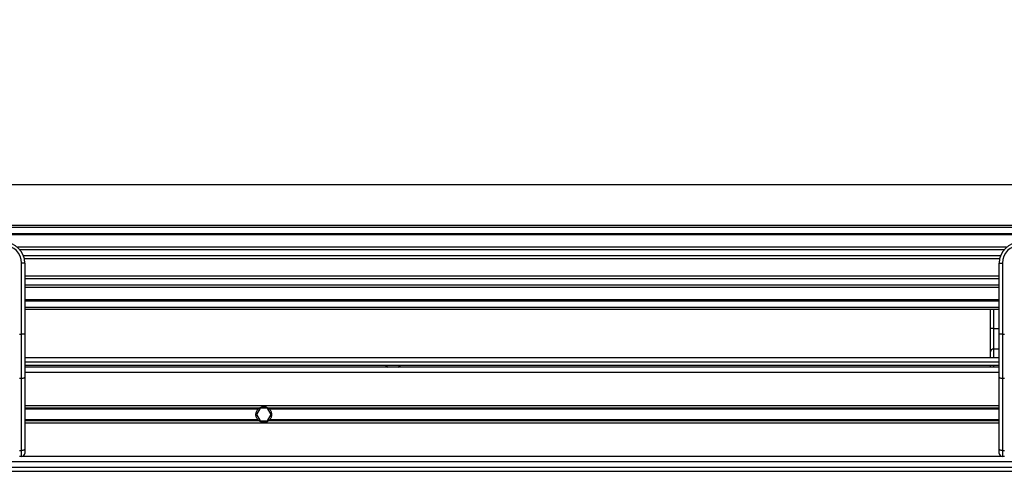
# Model space of a CAD drawing. Header units: millimetres. Extents: x 0 to 420, y 0 to 297.
# Tile 37 of 115: x 79 to 103, y 230 to 241. Entities that reach past the tile are written whole.
import ezdxf

# ---------------------------------------------------------------- set-up
doc = ezdxf.new("R2010")
doc.units = ezdxf.units.MM
doc.layers.add('QUOTE', color=174, linetype='Continuous')
doc.styles.add('SLDTEXTSTYLE3', font='TXT', dxfattribs={"width": 0.75})
doc.dimstyles.new('SLDDIMSTYLE0', dxfattribs={"dimtxt": 3, "dimasz": 3, "dimexe": 0, "dimexo": 0.0625, "dimgap": 0.75, "dimtad": 1, "dimlfac": 20.047434, "dimrnd": 1e-09, "dimzin": 12, "dimdsep": 46, "dimtxsty": 'SLDTEXTSTYLE3', "dimsah": 1, "dimcen": 0.09, "dimadec": 0, "dimazin": 3, "dimtfac": 1, "dimtdec": 3, "dimtofl": 0, "dimtmove": 0, "dimatfit": 3, "dimfxl": 0, "dimfrac": 2, "dimtolj": 1, "dimtzin": 12, "dimarcsym": 0})

# ---------------------------------------------------------------- blocks, each defined once
blk = doc.blocks.new('_D')
at = {"layer": 'QUOTE'}
for p, q in [((60.189, 233.765), (60.189, 239.215)), ((219.811, 233.765), (219.811, 239.215)), ((219.811, 237.215), (60.189, 237.215))]:
    blk.add_line(p, q, dxfattribs=at)
for points in [[(60.189, 237.215), (63.189, 236.715), (63.189, 237.715)], [(219.811, 237.215), (216.811, 237.715), (216.811, 236.715)]]:
    blk.add_solid(points, dxfattribs=at)
at = {"layer": 'QUOTE', "insert": (135.567, 241.082), "char_height": 3, "attachment_point": 1, "style": 'SLDTEXTSTYLE3'}
blk.add_mtext('3200', dxfattribs=at)

msp = doc.modelspace()

# ---------------------------------------------------------------- linework, layer by layer
at = {"color": 7, "linetype": 'Continuous', "lineweight": 25}
for p, q in [((219.81071, 236.25402), (60.18929, 236.25402)), ((219.81071, 236.20414), (60.18929, 236.20414)), ((219.81071, 236.05449), (60.18929, 236.05449)), ((219.81071, 236.02905), (60.18929, 236.02905)), ((102.8631, 235.73524), (79.36877, 235.73524)), ((102.80568, 235.67736), (79.42619, 235.67736)), ((102.71914, 235.52829), (79.51274, 235.52829)), ((79.54338, 235.35615), (79.46856, 235.35615)), ((79.46856, 233.67333), (79.46856, 235.35615)), ((102.69961, 235.4609), (79.53226, 235.4609)), ((79.54338, 235.35615), (79.54338, 234.91596)), ((102.68849, 234.91596), (102.68849, 235.35615)), ((102.68849, 235.35615), (102.76331, 235.35615)), ((102.76331, 235.35615), (102.76331, 233.67333)), ((102.68849, 235.05187), (79.54338, 235.05187)), ((102.68849, 234.98448), (79.54338, 234.98448)), ((79.54338, 234.91596), (79.54338, 234.59917)), ((102.68849, 234.8354), (79.54338, 234.8354)), ((102.68849, 234.59917), (102.68849, 234.91596)), ((102.68849, 234.77753), (79.54338, 234.77753)), ((79.54338, 234.59917), (79.54338, 233.67333)), ((102.68849, 233.67333), (102.68849, 234.59917)), ((102.68849, 234.48372), (79.54338, 234.48372)), ((102.68849, 234.45828), (79.54338, 234.45828)), ((102.68849, 234.30863), (79.54338, 234.30863)), ((102.68849, 234.25875), (79.54338, 234.25875)), ((102.48003, 233.80738), (102.48003, 234.25875)), ((102.55486, 234.25875), (102.55486, 233.80738)), ((79.41868, 233.67333), (79.46856, 233.67333)), ((79.46856, 232.61929), (79.46856, 233.67333)), ((79.54338, 233.67333), (79.46856, 233.67333)), ((79.54338, 233.67333), (79.54338, 232.65091)), ((102.55486, 233.80738), (102.48003, 233.80738)), ((102.48003, 233.25576), (102.48003, 233.80738)), ((102.55486, 233.80738), (102.55486, 233.31705)), ((102.55486, 233.80738), (102.68849, 233.80738)), ((102.76331, 233.67333), (102.68849, 233.67333)), ((102.68849, 232.65091), (102.68849, 233.67333)), ((102.76331, 233.67333), (102.76331, 232.61929)), ((102.76331, 233.67333), (102.8132, 233.67333)), ((102.48003, 233.11147), (102.48003, 233.25576)), ((102.55486, 233.31705), (102.55486, 233.11147)), ((102.68849, 233.31705), (102.55486, 233.31705)), ((102.68849, 233.11147), (79.54338, 233.11147)), ((79.54338, 233.01171), (102.68849, 233.01171)), ((79.54338, 232.93688), (102.68849, 232.93688)), ((88.10918, 232.93688), (88.1646, 232.887)), ((88.41401, 232.887), (88.46944, 232.93688)), ((102.48003, 232.887), (102.48003, 232.93688)), ((102.55486, 232.93688), (102.55486, 232.887)), ((102.68849, 232.887), (79.54338, 232.887)), ((102.68849, 232.7623), (79.54338, 232.7623)), ((79.46856, 232.61929), (79.41868, 232.61929)), ((79.46856, 230.91103), (79.46856, 232.61929)), ((79.54338, 232.65091), (79.54338, 230.94266)), ((102.68849, 230.94266), (102.68849, 232.65091)), ((102.8132, 232.61929), (102.76331, 232.61929)), ((102.76331, 232.61929), (102.76331, 230.91103)), ((102.68849, 231.97167), (79.54338, 231.97167)), ((85.1115, 231.9176), (79.54338, 231.9176)), ((85.07942, 231.88897), (79.54338, 231.88897)), ((85.13281, 231.91431), (85.04641, 231.76466)), ((85.30561, 231.91431), (85.13281, 231.91431)), ((85.392, 231.76466), (85.30561, 231.91431)), ((102.68849, 231.9176), (85.32691, 231.9176)), ((102.68849, 231.88897), (85.35899, 231.88897)), ((85.07942, 231.64036), (79.54338, 231.64036)), ((85.1115, 231.61173), (79.54338, 231.61173)), ((102.68849, 231.55766), (79.54338, 231.55766)), ((85.04641, 231.76466), (85.13281, 231.61502)), ((85.13281, 231.61502), (85.30561, 231.61502)), ((85.30561, 231.61502), (85.392, 231.76466)), ((102.68849, 231.61173), (85.32691, 231.61173)), ((102.68849, 231.64036), (85.35899, 231.64036)), ((79.41868, 230.91103), (79.46856, 230.91103)), ((79.46856, 230.76703), (79.46856, 230.91103)), ((79.54338, 230.94266), (79.54338, 230.84185)), ((102.68849, 230.84185), (102.68849, 230.94266)), ((102.76331, 230.91103), (102.8132, 230.91103)), ((102.76331, 230.91103), (102.76331, 230.76703)), ((138.42472, 230.64233), (76.23025, 230.64233)), ((79.46856, 230.76703), (79.41868, 230.76703)), ((102.76331, 230.76703), (79.46856, 230.76703)), ((102.8132, 230.76703), (102.76331, 230.76703)), ((76.16922, 230.41786), (138.48576, 230.41786)), ((76.19829, 230.51762), (138.45669, 230.51762))]:
    msp.add_line(p, q, dxfattribs=at)
at = {"color": 7, "linetype": 'Continuous', "lineweight": 25, "flags": 128}
for points in [[(79.54338, 232.65091), (79.54195, 232.64474), (79.53769, 232.63881), (79.53077, 232.63334), (79.52147, 232.62855), (79.51013, 232.62462), (79.4972, 232.62169), (79.48316, 232.61989), (79.46856, 232.61929)], [(102.76331, 232.61929), (102.74872, 232.61989), (102.73468, 232.62169), (102.72174, 232.62462), (102.71041, 232.62855), (102.7011, 232.63334), (102.69419, 232.63881), (102.68993, 232.64474), (102.68849, 232.65091)], [(79.54338, 230.94266), (79.54195, 230.93649), (79.53769, 230.93056), (79.53077, 230.92509), (79.52147, 230.9203), (79.51013, 230.91636), (79.4972, 230.91344), (79.48316, 230.91164), (79.46856, 230.91103)], [(102.76331, 230.91103), (102.74872, 230.91164), (102.73468, 230.91344), (102.72174, 230.91636), (102.71041, 230.9203), (102.7011, 230.92509), (102.69419, 230.93056), (102.68993, 230.93649), (102.68849, 230.94266)]]:
    msp.add_lwpolyline(points, dxfattribs=at)
at = {"color": 7, "linetype": 'Continuous', "lineweight": 25}
for centre, radius, start, end in [((79.04457, 235.35615), 0.49882, 0, 90), ((79.04457, 235.35615), 0.42399, 0, 90), ((103.18731, 235.35615), 0.49882, 90, 180), ((103.18731, 235.35615), 0.42399, 90, 180), ((102.5487, 233.24825), 0.06908, 84.888926, 173.756454), ((85.21921, 231.76466), 0.18706, 54.84472, 125.15528), ((85.21921, 231.76466), 0.18207, 57.139529, 122.860471), ((85.21921, 231.76466), 0.18706, 234.844719, 305.155281), ((85.21921, 231.76466), 0.18207, 237.139528, 302.860472), ((79.46856, 230.84185), 0.07482, 270, 0), ((102.76331, 230.84185), 0.07482, 180, 270)]:
    msp.add_arc(centre, radius, start, end, dxfattribs=at)
for points, knots in [([(85.07942, 231.64036), (85.07211, 231.64859), (85.06557, 231.6574), (85.054, 231.67624), (85.04894, 231.68638), (85.04071, 231.70758), (85.03757, 231.7185), (85.03329, 231.74107), (85.03216, 231.75286), (85.03214, 231.77611), (85.0332, 231.78762), (85.03747, 231.81043), (85.04066, 231.82157), (85.04883, 231.8427), (85.05388, 231.85287), (85.06553, 231.87188), (85.0721, 231.88073), (85.07942, 231.88897)], [0, 0, 0, 0, 0.125, 0.125, 0.25, 0.25, 0.375, 0.375, 0.5, 0.5, 0.625, 0.625, 0.75, 0.75, 0.875, 0.875, 1, 1, 1, 1]), ([(85.07942, 231.88897), (85.08411, 231.89424), (85.0895, 231.89964), (85.10047, 231.90939), (85.10619, 231.91386), (85.1115, 231.9176)], [0, 0, 0, 0, 0.5, 0.5, 1, 1, 1, 1]), ([(85.12042, 231.9176), (85.11468, 231.91389), (85.10863, 231.90951), (85.09982, 231.90218), (85.09696, 231.89964), (85.0914, 231.89439), (85.08868, 231.89165), (85.08617, 231.88897)], [0, 0, 0, 0, 0.5, 0.5, 0.75, 0.75, 1, 1, 1, 1]), ([(85.35224, 231.88897), (85.34724, 231.89432), (85.34151, 231.89976), (85.32982, 231.90948), (85.32373, 231.9139), (85.318, 231.9176)], [0, 0, 0, 0, 0.5, 0.5, 1, 1, 1, 1]), ([(85.32691, 231.9176), (85.33224, 231.91385), (85.33792, 231.90941), (85.34892, 231.89964), (85.3543, 231.89424), (85.35899, 231.88897)], [0, 0, 0, 0, 0.5, 0.5, 1, 1, 1, 1]), ([(85.35899, 231.88897), (85.36631, 231.88074), (85.37285, 231.87193), (85.38441, 231.85309), (85.38948, 231.84295), (85.3977, 231.82175), (85.40084, 231.81082), (85.40513, 231.78826), (85.40625, 231.77647), (85.40628, 231.75322), (85.40521, 231.74171), (85.40095, 231.7189), (85.39776, 231.70776), (85.38959, 231.68663), (85.38454, 231.67646), (85.37289, 231.65745), (85.36632, 231.6486), (85.35899, 231.64036)], [0, 0, 0, 0, 0.125, 0.125, 0.25, 0.25, 0.375, 0.375, 0.5, 0.5, 0.625, 0.625, 0.75, 0.75, 0.875, 0.875, 1, 1, 1, 1]), ([(85.1115, 231.61173), (85.10618, 231.61548), (85.1005, 231.61992), (85.08949, 231.62969), (85.08412, 231.63509), (85.07942, 231.64036)], [0, 0, 0, 0, 0.5, 0.5, 1, 1, 1, 1]), ([(85.08617, 231.64036), (85.09118, 231.63501), (85.09691, 231.62957), (85.10859, 231.61985), (85.11469, 231.61543), (85.12042, 231.61173)], [0, 0, 0, 0, 0.5, 0.5, 1, 1, 1, 1]), ([(85.318, 231.61173), (85.32374, 231.61544), (85.32979, 231.61982), (85.33859, 231.62715), (85.34145, 231.62968), (85.34702, 231.63494), (85.34974, 231.63768), (85.35224, 231.64036)], [0, 0, 0, 0, 0.5, 0.5, 0.75, 0.75, 1, 1, 1, 1]), ([(85.35899, 231.64036), (85.3543, 231.63509), (85.34892, 231.62969), (85.33795, 231.61994), (85.33223, 231.61547), (85.32691, 231.61173)], [0, 0, 0, 0, 0.5, 0.5, 1, 1, 1, 1])]:
    msp.add_open_spline(points, degree=3, knots=knots, dxfattribs=at)

# ---------------------------------------------------------------- dimensions: what is measured, and where the dimension line sits
at = {"layer": 'QUOTE'}
dim = msp.add_linear_dim(base=(60.18929, 237.21465), p1=(219.81071, 231.76466), p2=(60.18929, 231.76466), dimstyle='SLDDIMSTYLE0', dxfattribs=at)
dim.commit()
dim.dimension.update_dxf_attribs({"geometry": '_D', "text_midpoint": (140, 237.21465), "dimtype": 160})

doc.saveas('drawing.dxf')
